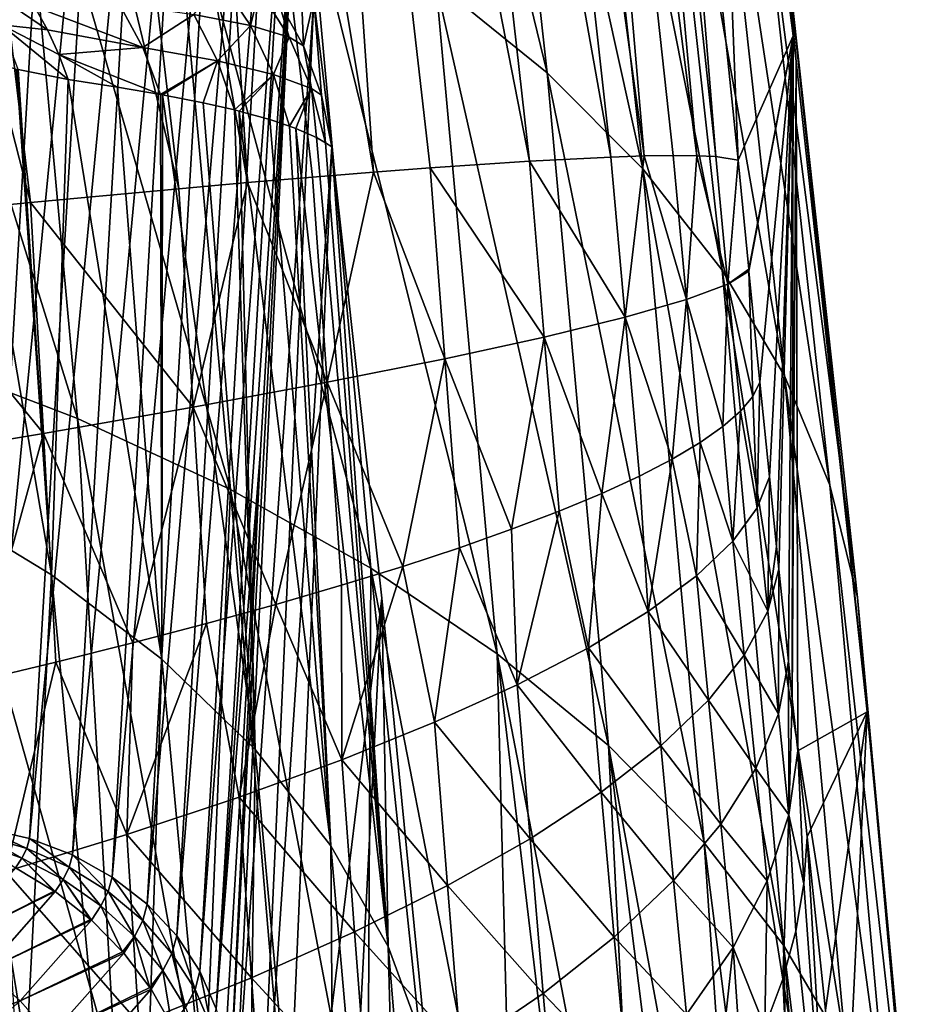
# Model space of a CAD drawing. Header units: metres. Extents: x -109 to 109, y -78 to 121.
# Tile 253 of 256: x -61.6 to -55.33, y 45.93 to 52.72. Entities that reach past the tile are written whole.
import ezdxf

# ---------------------------------------------------------------- set-up
doc = ezdxf.new("R2010")
doc.units = ezdxf.units.M
doc.layers.add('solid_508554_SW0001', color=7, linetype='CONTINUOUS')

msp = doc.modelspace()

# ---------------------------------------------------------------- linework, layer by layer
at = {"layer": 'solid_508554_SW0001'}
for points in [[(-57.726761, 60.419769, -36.135841), (-56.928757, 51.782505, -36.877987), (-58.034992, 60.409065, -37.598454)], [(-57.726761, 60.419769, -36.135841), (-57.366432, 58.738697, -34.650478), (-56.798927, 51.776779, -36.144272)], [(-57.726761, 60.419769, -36.135841), (-56.798927, 51.776779, -36.144272), (-56.928757, 51.782505, -36.877987)], [(-58.477276, 60.379562, -39.025928), (-57.522717, 51.772907, -39.032955), (-59.050255, 60.331444, -40.405426)], [(-58.034992, 60.409065, -37.598454), (-57.29137, 51.780563, -38.325111), (-58.477276, 60.379562, -39.025928)], [(-58.477276, 60.379562, -39.025928), (-57.29137, 51.780563, -38.325111), (-57.522717, 51.772907, -39.032955)], [(-58.034992, 60.409065, -37.598454), (-56.928757, 51.782505, -36.877987), (-57.093132, 51.783768, -37.605961)], [(-58.034992, 60.409065, -37.598454), (-57.093132, 51.783768, -37.605961), (-57.29137, 51.780563, -38.325111)], [(-59.050255, 60.331444, -40.405426), (-58.081902, 51.744373, -40.407356), (-59.749878, 60.264992, -41.724438)], [(-59.050255, 60.331444, -40.405426), (-57.522717, 51.772907, -39.032955), (-58.081902, 51.744373, -40.407356)], [(-59.749878, 60.264992, -41.724438), (-59.157837, 51.668736, -42.355381), (-60.569115, 60.180916, -42.971836)], [(-59.749878, 60.264992, -41.724438), (-58.081902, 51.744373, -40.407356), (-58.767975, 51.698299, -41.721909)], [(-59.749878, 60.264992, -41.724438), (-58.767975, 51.698299, -41.721909), (-59.157837, 51.668736, -42.355381)], [(-60.569115, 60.180916, -42.971836), (-60.026493, 51.596893, -43.566475), (-61.500122, 60.080051, -44.136883)], [(-60.569115, 60.180916, -42.971836), (-59.157837, 51.668736, -42.355381), (-59.577854, 51.634892, -42.971043)], [(-60.569115, 60.180916, -42.971836), (-59.577854, 51.634892, -42.971043), (-60.026493, 51.596893, -43.566475)], [(-61.500122, 60.080051, -44.136883), (-60.501297, 51.554947, -44.138557), (-62.535046, 59.96323, -45.208839)], [(-61.500122, 60.080051, -44.136883), (-60.026493, 51.596893, -43.566475), (-60.501297, 51.554947, -44.138557)], [(-62.535046, 59.96323, -45.208839), (-61.522999, 51.459824, -45.206341), (-63.665581, 59.831352, -46.177486)], [(-62.535046, 59.96323, -45.208839), (-60.501297, 51.554947, -44.138557), (-61.522999, 51.459824, -45.206341)], [(-63.665581, 59.831352, -46.177486), (-61.522999, 51.459824, -45.206341), (-62.639854, 51.349819, -46.171486)], [(-56.644272, 51.75214, -34.672127), (-57.366432, 58.738697, -34.650478), (-56.860821, 57.257786, -28.950811)], [(-56.798927, 51.776779, -36.144272), (-57.366432, 58.738697, -34.650478), (-56.644272, 51.75214, -34.672127)], [(-56.930145, 58.044651, -27.710766), (-56.264015, 52.607899, -25.981659), (-56.860821, 57.257786, -28.950811)], [(-56.332355, 53.395515, -24.741228), (-56.264015, 52.607899, -25.981659), (-56.930145, 58.044651, -27.710766)], [(-59.238888, 57.595417, -17.655148), (-58.728992, 52.975967, -14.701385), (-57.961697, 52.353725, -15.792137)], [(-58.472401, 56.98341, -18.751339), (-59.238888, 57.595417, -17.655148), (-57.961697, 52.353725, -15.792137)], [(-56.644272, 51.75214, -34.672127), (-56.860821, 57.257786, -28.950811), (-56.264015, 52.607899, -25.981659)], [(-58.472401, 56.98341, -18.751339), (-57.961697, 52.353725, -15.792137), (-57.302105, 51.691338, -16.928734)], [(-57.813332, 56.329811, -19.892443), (-58.472401, 56.98341, -18.751339), (-57.302105, 51.691338, -16.928734)], [(-57.813332, 56.329811, -19.892443), (-57.302105, 51.691338, -16.928734), (-56.75489, 50.993488, -18.10314)], [(-57.266342, 55.639233, -21.070402), (-57.813332, 56.329811, -19.892443), (-56.75489, 50.993488, -18.10314)], [(-57.266342, 55.639233, -21.070402), (-56.75489, 50.993488, -18.10314), (-56.323917, 50.26511, -19.307049)], [(-56.835293, 54.916553, -22.276892), (-57.266342, 55.639233, -21.070402), (-56.323917, 50.26511, -19.307049)], [(-61.358227, 55.398075, -24.824951), (-61.681705, 55.420876, -24.838114), (-61.845665, 47.147072, -38.029259)], [(-61.043407, 55.330299, -24.78582), (-61.358227, 55.398075, -24.824951), (-61.845665, 47.147072, -38.029259)], [(-61.043407, 55.330299, -24.78582), (-61.845665, 47.147072, -38.029259), (-61.530796, 47.075409, -37.996113)], [(-60.745495, 55.21936, -24.721769), (-61.043407, 55.330299, -24.78582), (-61.530796, 47.075409, -37.996113)], [(-60.745495, 55.21936, -24.721769), (-61.530796, 47.075409, -37.996113), (-61.232742, 46.961681, -37.936066)], [(-60.472279, 55.068188, -24.634491), (-60.745495, 55.21936, -24.721769), (-61.232742, 46.961681, -37.936066)], [(-60.472279, 55.068188, -24.634491), (-61.232742, 46.961681, -37.936066), (-60.959354, 46.808884, -37.850689)], [(-60.230915, 54.880753, -24.526274), (-60.472279, 55.068188, -24.634491), (-60.959354, 46.808884, -37.850689)], [(-62.756165, 54.980366, -10.945113), (-62.338154, 50.407063, -8.019954), (-61.199741, 49.970909, -8.845437)], [(-61.619305, 54.559418, -11.779392), (-62.756165, 54.980366, -10.945113), (-61.199741, 49.970909, -8.845437)], [(-60.230915, 54.880753, -24.526274), (-60.959354, 46.808884, -37.850689), (-60.717831, 46.621044, -37.742241)], [(-60.027721, 54.661957, -24.399952), (-60.230915, 54.880753, -24.526274), (-60.717831, 46.621044, -37.742241)], [(-56.835293, 54.916553, -22.276892), (-56.323917, 50.26511, -19.307049), (-56.012234, 49.511353, -20.531948)], [(-56.523228, 54.166885, -23.503389), (-56.835293, 54.916553, -22.276892), (-56.012234, 49.511353, -20.531948)], [(-60.027721, 54.661957, -24.399952), (-60.717831, 46.621044, -37.742241), (-60.514542, 46.403107, -37.613571)], [(-59.868027, 54.41753, -24.258831), (-60.027721, 54.661957, -24.399952), (-60.514542, 46.403107, -37.613571)], [(-61.619305, 54.559418, -11.779392), (-61.199741, 49.970909, -8.845437), (-60.143379, 49.480106, -9.745911)], [(-60.564285, 54.082729, -12.687894), (-61.619305, 54.559418, -11.779392), (-60.143379, 49.480106, -9.745911)], [(-59.868027, 54.41753, -24.258831), (-60.514542, 46.403107, -37.613571), (-60.354839, 46.16082, -37.468075)], [(-59.756042, 54.153858, -24.106602), (-59.868027, 54.41753, -24.258831), (-60.354839, 46.16082, -37.468075)], [(-59.756042, 54.153858, -24.106602), (-60.354839, 46.16082, -37.468075), (-60.242931, 45.900558, -37.309582)], [(-59.756042, 54.153858, -24.106602), (-60.242931, 45.900558, -37.309582), (-59.694744, 53.877853, -23.947248)], [(-56.523228, 54.166885, -23.503389), (-56.012234, 49.511353, -20.531948), (-55.822044, 48.737553, -21.769175)], [(-56.332355, 53.395515, -24.741228), (-56.523228, 54.166885, -23.503389), (-55.822044, 48.737553, -21.769175)], [(-60.564285, 54.082729, -12.687894), (-60.143379, 49.480106, -9.745911), (-59.176544, 48.938129, -10.715001)], [(-59.598572, 53.553665, -13.664193), (-60.564285, 54.082729, -12.687894), (-59.176544, 48.938129, -10.715001)], [(-60.242931, 45.900558, -37.309582), (-59.938328, 49.750725, -30.549232), (-59.694744, 53.877853, -23.947248)], [(-60.14896, 45.343216, -37.008144), (-60.116199, 45.061565, -36.867039), (-59.694744, 53.877853, -23.947248)], [(-60.14896, 45.343216, -37.008144), (-59.694744, 53.877853, -23.947248), (-59.938328, 49.750725, -30.549232)], [(-60.116199, 45.061565, -36.867039), (-59.568619, 52.861012, -23.360174), (-59.694744, 53.877853, -23.947248)], [(-59.816322, 52.85355, -23.355867), (-59.694744, 53.877853, -23.947248), (-59.641689, 52.539452, -23.174524)], [(-59.641689, 52.539452, -23.174524), (-59.694744, 53.877853, -23.947248), (-59.568619, 52.861012, -23.360174)], [(-59.598572, 53.553665, -13.664193), (-59.176544, 48.938129, -10.715001), (-58.306084, 48.348816, -11.745848)], [(-58.728992, 52.975967, -14.701385), (-59.598572, 53.553665, -13.664193), (-58.306084, 48.348816, -11.745848)], [(-56.332355, 53.395515, -24.741228), (-55.754692, 47.949139, -23.009956), (-56.243267, 52.432755, -25.869883)], [(-56.332355, 53.395515, -24.741228), (-55.822044, 48.737553, -21.769175), (-55.754692, 47.949139, -23.009956)], [(-56.332355, 53.395515, -24.741228), (-56.243267, 52.432755, -25.869883), (-56.264015, 52.607899, -25.981659)], [(-61.875401, 52.969727, -16.323406), (-61.494522, 52.810574, -16.823362), (-61.406063, 52.649277, -16.779495)], [(-61.723667, 52.684586, -16.206133), (-61.875401, 52.969727, -16.323406), (-61.406063, 52.649277, -16.779495)], [(-60.397057, 52.755665, -19.564745), (-60.213066, 52.987041, -21.02981), (-60.006386, 52.679104, -20.989241)], [(-60.006386, 52.679104, -20.989241), (-60.213066, 52.987041, -21.02981), (-59.944725, 52.925182, -22.464792)], [(-58.728992, 52.975967, -14.701385), (-58.306084, 48.348816, -11.745848), (-57.538155, 47.716331, -12.831156)], [(-57.961697, 52.353725, -15.792137), (-58.728992, 52.975967, -14.701385), (-57.538155, 47.716331, -12.831156)], [(-60.006386, 52.679104, -20.989241), (-59.944725, 52.925182, -22.464792), (-59.738956, 52.599304, -22.441917)], [(-59.738956, 52.599304, -22.441917), (-59.944725, 52.925182, -22.464792), (-59.816322, 52.85355, -23.355867)], [(-61.494522, 52.810574, -16.823362), (-60.911949, 52.82851, -18.179249), (-60.748928, 52.52763, -18.116348)], [(-60.748928, 52.52763, -18.116348), (-60.911949, 52.82851, -18.179249), (-60.397057, 52.755665, -19.564745)], [(-60.116199, 45.061565, -36.867039), (-59.979485, 43.874744, -36.247463), (-59.568619, 52.861012, -23.360174)], [(-59.979485, 43.874744, -36.247463), (-59.44672, 51.843765, -22.772867), (-59.568619, 52.861012, -23.360174)], [(-59.738956, 52.599304, -22.441917), (-59.816322, 52.85355, -23.355867), (-59.641689, 52.539452, -23.174524)], [(-59.641689, 52.539452, -23.174524), (-59.568619, 52.861012, -23.360174), (-59.517166, 52.200016, -22.978552)], [(-59.517166, 52.200016, -22.978552), (-59.568619, 52.861012, -23.360174), (-59.44672, 51.843765, -22.772867)], [(-61.406063, 52.649277, -16.779495), (-61.494522, 52.810574, -16.823362), (-60.748928, 52.52763, -18.116348)], [(-60.748928, 52.52763, -18.116348), (-60.397057, 52.755665, -19.564745), (-60.234406, 52.437534, -19.518064)], [(-60.234406, 52.437534, -19.518064), (-60.397057, 52.755665, -19.564745), (-60.006386, 52.679104, -20.989241)], [(-61.723667, 52.684586, -16.206133), (-61.263126, 52.306633, -16.708616), (-61.607891, 52.376274, -16.108835)], [(-61.723667, 52.684586, -16.206133), (-61.328777, 52.480976, -16.741173), (-61.263126, 52.306633, -16.708616)], [(-61.723667, 52.684586, -16.206133), (-61.406063, 52.649277, -16.779495), (-61.328777, 52.480976, -16.741173)], [(-60.234406, 52.437534, -19.518064), (-60.006386, 52.679104, -20.989241), (-59.846977, 52.34325, -20.957949)], [(-59.846977, 52.34325, -20.957949), (-60.006386, 52.679104, -20.989241), (-59.738956, 52.599304, -22.441917)], [(-61.328777, 52.480976, -16.741173), (-61.406063, 52.649277, -16.779495), (-60.748928, 52.52763, -18.116348)], [(-59.846977, 52.34325, -20.957949), (-59.738956, 52.599304, -22.441917), (-59.58551, 52.245438, -22.424858)], [(-59.58551, 52.245438, -22.424858), (-59.738956, 52.599304, -22.441917), (-59.641689, 52.539452, -23.174524)], [(-56.571571, 51.000423, -34.649773), (-56.644272, 51.75214, -34.672127), (-56.264015, 52.607899, -25.981659)], [(-56.570217, 50.986572, -34.648842), (-56.571571, 51.000423, -34.649773), (-56.264015, 52.607899, -25.981659)], [(-56.494465, 50.221054, -34.568825), (-56.570217, 50.986572, -34.648842), (-56.264015, 52.607899, -25.981659)], [(-56.42878, 49.56881, -34.457325), (-56.494465, 50.221054, -34.568825), (-56.264015, 52.607899, -25.981659)], [(-56.379665, 49.087471, -34.348755), (-56.42878, 49.56881, -34.457325), (-56.264015, 52.607899, -25.981659)], [(-56.363644, 48.931618, -34.308594), (-56.379665, 49.087471, -34.348755), (-56.264015, 52.607899, -25.981659)], [(-56.297886, 48.298298, -34.118473), (-56.363644, 48.931618, -34.308594), (-56.264015, 52.607899, -25.981659)], [(-56.27055, 48.038029, -34.027111), (-56.297886, 48.298298, -34.118473), (-56.264015, 52.607899, -25.981659)], [(-56.27055, 48.038029, -34.027111), (-56.264015, 52.607899, -25.981659), (-56.243267, 52.432755, -25.869883)], [(-61.379276, 48.891819, -13.698966), (-62.249077, 49.422215, -12.752491), (-61.991085, 52.488358, -15.542516)], [(-61.379276, 48.891819, -13.698966), (-61.991085, 52.488358, -15.542516), (-61.61895, 52.379093, -16.091177)], [(-61.328777, 52.480976, -16.741173), (-60.748928, 52.52763, -18.116348), (-60.62656, 52.205444, -18.068876)], [(-61.328777, 52.480976, -16.741173), (-60.62656, 52.205444, -18.068876), (-60.92305, 52.255863, -17.393833)], [(-61.328777, 52.480976, -16.741173), (-60.92305, 52.255863, -17.393833), (-61.263126, 52.306633, -16.708616)], [(-60.748928, 52.52763, -18.116348), (-60.234406, 52.437534, -19.518064), (-60.62656, 52.205444, -18.068876)], [(-59.58551, 52.245438, -22.424858), (-59.641689, 52.539452, -23.174524), (-59.517166, 52.200016, -22.978552)], [(-60.234406, 52.437534, -19.518064), (-60.612324, 52.202847, -18.103518), (-60.62656, 52.205444, -18.068876)], [(-60.234406, 52.437534, -19.518064), (-60.332623, 52.147671, -18.835859), (-60.612324, 52.202847, -18.103518)], [(-60.234406, 52.437534, -19.518064), (-60.11758, 52.098469, -19.483952), (-60.332623, 52.147671, -18.835859)], [(-60.234406, 52.437534, -19.518064), (-59.846977, 52.34325, -20.957949), (-60.11758, 52.098469, -19.483952)], [(-56.232513, 47.67905, -33.887417), (-56.27055, 48.038029, -34.027111), (-56.243267, 52.432755, -25.869883)], [(-56.232513, 47.67905, -33.887417), (-56.243267, 52.432755, -25.869883), (-55.754692, 47.949139, -23.009956)], [(-61.379276, 48.891819, -13.698966), (-61.61895, 52.379093, -16.091177), (-61.607891, 52.376274, -16.108835)], [(-61.379276, 48.891819, -13.698966), (-61.607891, 52.376274, -16.108835), (-61.263126, 52.306633, -16.708616)], [(-59.846977, 52.34325, -20.957949), (-60.085457, 52.090462, -19.589075), (-60.11758, 52.098469, -19.483952)], [(-59.846977, 52.34325, -20.957949), (-59.872154, 52.031349, -20.361385), (-60.085457, 52.090462, -19.589075)], [(-59.846977, 52.34325, -20.957949), (-59.738579, 51.987095, -20.935818), (-59.872154, 52.031349, -20.361385)], [(-59.846977, 52.34325, -20.957949), (-59.58551, 52.245438, -22.424858), (-59.738579, 51.987095, -20.935818)], [(-57.961697, 52.353725, -15.792137), (-57.538155, 47.716331, -12.831156), (-56.878197, 47.045155, -13.963243)], [(-57.302105, 51.691338, -16.928734), (-57.961697, 52.353725, -15.792137), (-56.878197, 47.045155, -13.963243)], [(-60.618504, 48.311783, -14.708159), (-61.379276, 48.891819, -13.698966), (-61.263126, 52.306633, -16.708616)], [(-60.618504, 48.311783, -14.708159), (-61.263126, 52.306633, -16.708616), (-60.92305, 52.255863, -17.393833)], [(-60.618504, 48.311783, -14.708159), (-60.92305, 52.255863, -17.393833), (-60.62656, 52.205444, -18.068876)], [(-60.618504, 48.311783, -14.708159), (-60.62656, 52.205444, -18.068876), (-60.612324, 52.202847, -18.103518)], [(-59.58551, 52.245438, -22.424858), (-59.693901, 51.970467, -21.150864), (-59.738579, 51.987095, -20.935818)], [(-59.58551, 52.245438, -22.424858), (-59.551773, 51.90794, -21.955454), (-59.693901, 51.970467, -21.150864)], [(-59.58551, 52.245438, -22.424858), (-59.488178, 51.872166, -22.413059), (-59.551773, 51.90794, -21.955454)], [(-59.58551, 52.245438, -22.424858), (-59.517166, 52.200016, -22.978552), (-59.488178, 51.872166, -22.413059)], [(-59.973953, 47.687588, -15.770527), (-60.618504, 48.311783, -14.708159), (-60.612324, 52.202847, -18.103518)], [(-59.973953, 47.687588, -15.770527), (-60.612324, 52.202847, -18.103518), (-60.332623, 52.147671, -18.835859)], [(-59.973953, 47.687588, -15.770527), (-60.332623, 52.147671, -18.835859), (-60.11758, 52.098469, -19.483952)], [(-59.517166, 52.200016, -22.978552), (-59.44672, 51.843765, -22.772867), (-59.488178, 51.872166, -22.413059)], [(-59.973953, 47.687588, -15.770527), (-60.11758, 52.098469, -19.483952), (-60.085457, 52.090462, -19.589075)], [(-59.451725, 47.025139, -16.876024), (-60.085457, 52.090462, -19.589075), (-59.872154, 52.031349, -20.361385)], [(-59.451725, 47.025139, -16.876024), (-59.973953, 47.687588, -15.770527), (-60.085457, 52.090462, -19.589075)], [(-59.451725, 47.025139, -16.876024), (-59.872154, 52.031349, -20.361385), (-59.738579, 51.987095, -20.935818)], [(-59.451725, 47.025139, -16.876024), (-59.738579, 51.987095, -20.935818), (-59.693901, 51.970467, -21.150864)], [(-59.056751, 46.330696, -18.014196), (-59.693901, 51.970467, -21.150864), (-59.551773, 51.90794, -21.955454)], [(-59.056751, 46.330696, -18.014196), (-59.451725, 47.025139, -16.876024), (-59.693901, 51.970467, -21.150864)], [(-59.056751, 46.330696, -18.014196), (-59.551773, 51.90794, -21.955454), (-59.488178, 51.872166, -22.413059)], [(-59.056751, 46.330696, -18.014196), (-59.488178, 51.872166, -22.413059), (-59.44672, 51.843765, -22.772867)], [(-59.979485, 43.874744, -36.247463), (-59.842457, 42.638222, -35.595768), (-59.44672, 51.843765, -22.772867)], [(-59.842457, 42.638222, -35.595768), (-59.100235, 48.731445, -20.975964), (-59.44672, 51.843765, -22.772867)], [(-59.056751, 46.330696, -18.014196), (-59.44672, 51.843765, -22.772867), (-59.100235, 48.731445, -20.975964)], [(-58.767975, 51.698299, -41.721909), (-58.081902, 51.744373, -40.407356), (-57.98064, 50.531784, -40.419724)], [(-58.081902, 51.744373, -40.407356), (-57.522717, 51.772907, -39.032955), (-57.423744, 50.66819, -39.035908)], [(-58.081902, 51.744373, -40.407356), (-57.423744, 50.66819, -39.035908), (-57.98064, 50.531784, -40.419724)], [(-57.522717, 51.772907, -39.032955), (-57.29137, 51.780563, -38.325111), (-57.423744, 50.66819, -39.035908)], [(-57.29137, 51.780563, -38.325111), (-57.000843, 50.790115, -37.603943), (-57.423744, 50.66819, -39.035908)], [(-57.29137, 51.780563, -38.325111), (-57.093132, 51.783768, -37.605961), (-57.000843, 50.790115, -37.603943)], [(-57.093132, 51.783768, -37.605961), (-56.928757, 51.782505, -36.877987), (-57.000843, 50.790115, -37.603943)], [(-56.928757, 51.782505, -36.877987), (-56.715229, 50.896511, -36.137146), (-57.000843, 50.790115, -37.603943)], [(-56.928757, 51.782505, -36.877987), (-56.798927, 51.776779, -36.144272), (-56.715229, 50.896511, -36.137146)], [(-56.798927, 51.776779, -36.144272), (-56.644272, 51.75214, -34.672127), (-56.715229, 50.896511, -36.137146)], [(-56.715229, 50.896511, -36.137146), (-56.644272, 51.75214, -34.672127), (-56.571571, 51.000423, -34.649773)], [(-59.577854, 51.634892, -42.971043), (-59.157837, 51.668736, -42.355381), (-59.477264, 50.220387, -42.992428)], [(-59.157837, 51.668736, -42.355381), (-58.667538, 50.382034, -41.742405), (-59.477264, 50.220387, -42.992428)], [(-59.157837, 51.668736, -42.355381), (-58.767975, 51.698299, -41.721909), (-58.667538, 50.382034, -41.742405)], [(-58.767975, 51.698299, -41.721909), (-57.98064, 50.531784, -40.419724), (-58.667538, 50.382034, -41.742405)], [(-57.302105, 51.691338, -16.928734), (-56.878197, 47.045155, -13.963243), (-56.330879, 46.340038, -15.134095)], [(-56.75489, 50.993488, -18.10314), (-57.302105, 51.691338, -16.928734), (-56.330879, 46.340038, -15.134095)], [(-60.501297, 51.554947, -44.138557), (-60.026493, 51.596893, -43.566475), (-60.401764, 50.048386, -44.15868)], [(-60.026493, 51.596893, -43.566475), (-59.477264, 50.220387, -42.992428), (-60.401764, 50.048386, -44.15868)], [(-60.026493, 51.596893, -43.566475), (-59.577854, 51.634892, -42.971043), (-59.477264, 50.220387, -42.992428)], [(-61.522999, 51.459824, -45.206341), (-60.501297, 51.554947, -44.138557), (-60.401764, 50.048386, -44.15868)], [(-62.639854, 51.349819, -46.171486), (-61.522999, 51.459824, -45.206341), (-61.432987, 49.867577, -45.230045)], [(-61.522999, 51.459824, -45.206341), (-60.401764, 50.048386, -44.15868), (-61.432987, 49.867577, -45.230045)], [(-62.639854, 51.349819, -46.171486), (-61.432987, 49.867577, -45.230045), (-62.562405, 49.679539, -46.19593)], [(-56.75489, 50.993488, -18.10314), (-56.330879, 46.340038, -15.134095), (-55.900074, 45.605972, -16.335426)], [(-56.323917, 50.26511, -19.307049), (-56.75489, 50.993488, -18.10314), (-55.900074, 45.605972, -16.335426)], [(-56.715229, 50.896511, -36.137146), (-56.571571, 51.000423, -34.649773), (-56.570217, 50.986572, -34.648842)], [(-56.715229, 50.896511, -36.137146), (-56.570217, 50.986572, -34.648842), (-56.543484, 50.123177, -35.312824)], [(-56.543484, 50.123177, -35.312824), (-56.570217, 50.986572, -34.648842), (-56.494465, 50.221054, -34.568825)], [(-56.715229, 50.896511, -36.137146), (-56.749668, 49.914436, -36.792305), (-57.000843, 50.790115, -37.603943)], [(-56.715229, 50.896511, -36.137146), (-56.628635, 50.02087, -36.054688), (-56.749668, 49.914436, -36.792305)], [(-56.715229, 50.896511, -36.137146), (-56.543484, 50.123177, -35.312824), (-56.628635, 50.02087, -36.054688)], [(-57.000843, 50.790115, -37.603943), (-57.097977, 49.690399, -38.246346), (-57.423744, 50.66819, -39.035908)], [(-57.000843, 50.790115, -37.603943), (-56.906254, 49.804176, -37.52356), (-57.097977, 49.690399, -38.246346)], [(-57.000843, 50.790115, -37.603943), (-56.749668, 49.914436, -36.792305), (-56.906254, 49.804176, -37.52356)], [(-57.423744, 50.66819, -39.035908), (-57.58482, 49.45359, -39.658131), (-57.98064, 50.531784, -40.419724)], [(-57.423744, 50.66819, -39.035908), (-57.324352, 49.573425, -38.958565), (-57.58482, 49.45359, -39.658131)], [(-57.423744, 50.66819, -39.035908), (-57.097977, 49.690399, -38.246346), (-57.324352, 49.573425, -38.958565)], [(-57.98064, 50.531784, -40.419724), (-58.20591, 49.20647, -41.012188), (-58.667538, 50.382034, -41.742405)], [(-57.98064, 50.531784, -40.419724), (-57.878803, 49.331196, -40.343124), (-58.20591, 49.20647, -41.012188)], [(-57.98064, 50.531784, -40.419724), (-57.58482, 49.45359, -39.658131), (-57.878803, 49.331196, -40.343124)], [(-62.338154, 50.407063, -8.019954), (-62.215614, 45.90567, -4.960893), (-61.561581, 45.665779, -5.399641)], [(-62.338154, 50.407063, -8.019954), (-61.561581, 45.665779, -5.399641), (-60.931705, 45.408524, -5.863193)], [(-61.199741, 49.970909, -8.845437), (-62.338154, 50.407063, -8.019954), (-60.931705, 45.408524, -5.863193)], [(-58.667538, 50.382034, -41.742405), (-58.956959, 48.950844, -42.29845), (-59.477264, 50.220387, -42.992428)], [(-58.667538, 50.382034, -41.742405), (-58.565536, 49.079617, -41.664284), (-58.956959, 48.950844, -42.29845)], [(-58.667538, 50.382034, -41.742405), (-58.20591, 49.20647, -41.012188), (-58.565536, 49.079617, -41.664284)], [(-56.323917, 50.26511, -19.307049), (-55.900074, 45.605972, -16.335426), (-55.588837, 44.848152, -17.558733)], [(-56.012234, 49.511353, -20.531948), (-56.323917, 50.26511, -19.307049), (-55.588837, 44.848152, -17.558733)], [(-59.477264, 50.220387, -42.992428), (-59.830975, 48.688869, -43.50668), (-60.401764, 50.048386, -44.15868)], [(-59.477264, 50.220387, -42.992428), (-59.379211, 48.820457, -42.913219), (-59.830975, 48.688869, -43.50668)], [(-59.477264, 50.220387, -42.992428), (-58.956959, 48.950844, -42.29845), (-59.379211, 48.820457, -42.913219)], [(-56.543484, 50.123177, -35.312824), (-56.494465, 50.221054, -34.568825), (-56.512436, 49.354725, -35.592522)], [(-56.512436, 49.354725, -35.592522), (-56.494465, 50.221054, -34.568825), (-56.42878, 49.56881, -34.457325)], [(-56.628635, 50.02087, -36.054688), (-56.543484, 50.123177, -35.312824), (-56.512436, 49.354725, -35.592522)], [(-60.401764, 50.048386, -44.15868), (-60.816982, 48.423794, -44.622021), (-61.432987, 49.867577, -45.230045)], [(-60.401764, 50.048386, -44.15868), (-60.310719, 48.556515, -44.076847), (-60.816982, 48.423794, -44.622021)], [(-60.401764, 50.048386, -44.15868), (-59.830975, 48.688869, -43.50668), (-60.310719, 48.556515, -44.076847)], [(-61.199741, 49.970909, -8.845437), (-60.931705, 45.408524, -5.863193), (-60.327377, 45.13448, -6.350524)], [(-60.143379, 49.480106, -9.745911), (-61.199741, 49.970909, -8.845437), (-60.327377, 45.13448, -6.350524)], [(-56.749668, 49.914436, -36.792305), (-56.628635, 50.02087, -36.054688), (-56.680126, 49.124233, -36.715061)], [(-56.628635, 50.02087, -36.054688), (-56.512436, 49.354725, -35.592522), (-56.680126, 49.124233, -36.715061)], [(-56.906254, 49.804176, -37.52356), (-56.749668, 49.914436, -36.792305), (-56.680126, 49.124233, -36.715061)], [(-61.432987, 49.867577, -45.230045), (-61.905518, 48.158241, -45.633129), (-62.562405, 49.679539, -46.19593)], [(-61.432987, 49.867577, -45.230045), (-61.348782, 48.290977, -45.141064), (-61.905518, 48.158241, -45.633129)], [(-61.432987, 49.867577, -45.230045), (-60.816982, 48.423794, -44.622021), (-61.348782, 48.290977, -45.141064)], [(-57.097977, 49.690399, -38.246346), (-56.906254, 49.804176, -37.52356), (-56.931099, 48.885666, -37.820267)], [(-56.906254, 49.804176, -37.52356), (-56.680126, 49.124233, -36.715061), (-56.931099, 48.885666, -37.820267)], [(-60.242931, 45.900558, -37.309582), (-60.181767, 45.629185, -37.142269), (-59.938328, 49.750725, -30.549232)], [(-59.938328, 49.750725, -30.549232), (-60.181767, 45.629185, -37.142269), (-60.14896, 45.343216, -37.008144)], [(-57.324352, 49.573425, -38.958565), (-57.097977, 49.690399, -38.246346), (-57.263866, 48.640343, -38.902069)], [(-57.097977, 49.690399, -38.246346), (-56.931099, 48.885666, -37.820267), (-57.263866, 48.640343, -38.902069)], [(-57.58482, 49.45359, -39.658131), (-57.324352, 49.573425, -38.958565), (-57.263866, 48.640343, -38.902069)], [(-56.439938, 48.641586, -35.434605), (-56.512436, 49.354725, -35.592522), (-56.42878, 49.56881, -34.457325)], [(-56.439938, 48.641586, -35.434605), (-56.42878, 49.56881, -34.457325), (-56.379665, 49.087471, -34.348755)], [(-56.012234, 49.511353, -20.531948), (-55.588837, 44.848152, -17.558733), (-55.399361, 44.071941, -18.795357)], [(-55.822044, 48.737553, -21.769175), (-56.012234, 49.511353, -20.531948), (-55.399361, 44.071941, -18.795357)], [(-61.379276, 48.891819, -13.698966), (-61.669682, 43.334515, -9.035148), (-62.249077, 49.422215, -12.752491)], [(-60.143379, 49.480106, -9.745911), (-60.327377, 45.13448, -6.350524), (-59.749935, 44.844246, -6.860556)], [(-60.143379, 49.480106, -9.745911), (-59.749935, 44.844246, -6.860556), (-59.200657, 44.538471, -7.392159)], [(-59.176544, 48.938129, -10.715001), (-60.143379, 49.480106, -9.745911), (-59.200657, 44.538471, -7.392159)], [(-57.878803, 49.331196, -40.343124), (-57.58482, 49.45359, -39.658131), (-57.676956, 48.389591, -39.954395)], [(-57.58482, 49.45359, -39.658131), (-57.263866, 48.640343, -38.902069), (-57.676956, 48.389591, -39.954395)], [(-56.439938, 48.641586, -35.434605), (-56.680126, 49.124233, -36.715061), (-56.512436, 49.354725, -35.592522)], [(-58.20591, 49.20647, -41.012188), (-57.878803, 49.331196, -40.343124), (-58.1688, 48.134739, -40.971214)], [(-57.878803, 49.331196, -40.343124), (-57.676956, 48.389591, -39.954395), (-58.1688, 48.134739, -40.971214)], [(-58.565536, 49.079617, -41.664284), (-58.20591, 49.20647, -41.012188), (-58.1688, 48.134739, -40.971214)], [(-56.601772, 48.338772, -36.54813), (-56.931099, 48.885666, -37.820267), (-56.680126, 49.124233, -36.715061)], [(-56.439938, 48.641586, -35.434605), (-56.601772, 48.338772, -36.54813), (-56.680126, 49.124233, -36.715061)], [(-56.439938, 48.641586, -35.434605), (-56.379665, 49.087471, -34.348755), (-56.363644, 48.931618, -34.308594)], [(-58.956959, 48.950844, -42.29845), (-58.565536, 49.079617, -41.664284), (-58.736599, 47.877174, -41.947071)], [(-58.565536, 49.079617, -41.664284), (-58.1688, 48.134739, -40.971214), (-58.736599, 47.877174, -41.947071)], [(-59.379211, 48.820457, -42.913219), (-58.956959, 48.950844, -42.29845), (-59.376606, 47.618332, -42.876968)], [(-58.956959, 48.950844, -42.29845), (-58.736599, 47.877174, -41.947071), (-59.376606, 47.618332, -42.876968)], [(-61.379276, 48.891819, -13.698966), (-60.801201, 42.773117, -9.99756), (-61.669682, 43.334515, -9.035148)], [(-60.618504, 48.311783, -14.708159), (-60.801201, 42.773117, -9.99756), (-61.379276, 48.891819, -13.698966)], [(-59.176544, 48.938129, -10.715001), (-59.200657, 44.538471, -7.392159), (-58.680759, 44.217831, -7.944157)], [(-59.176544, 48.938129, -10.715001), (-58.680759, 44.217831, -7.944157), (-58.191391, 43.883034, -8.515327)], [(-58.306084, 48.348816, -11.745848), (-59.176544, 48.938129, -10.715001), (-58.191391, 43.883034, -8.515327)], [(-56.848091, 48.028687, -37.644043), (-57.263866, 48.640343, -38.902069), (-56.931099, 48.885666, -37.820267)], [(-56.601772, 48.338772, -36.54813), (-56.848091, 48.028687, -37.644043), (-56.931099, 48.885666, -37.820267)], [(-56.367027, 47.934738, -35.230675), (-56.439938, 48.641586, -35.434605), (-56.363644, 48.931618, -34.308594)], [(-56.367027, 47.934738, -35.230675), (-56.363644, 48.931618, -34.308594), (-56.297886, 48.298298, -34.118473)], [(-59.830975, 48.688869, -43.50668), (-59.379211, 48.820457, -42.913219), (-59.376606, 47.618332, -42.876968)], [(-60.310719, 48.556515, -44.076847), (-59.830975, 48.688869, -43.50668), (-60.085052, 47.35965, -43.755917)], [(-59.830975, 48.688869, -43.50668), (-59.376606, 47.618332, -42.876968), (-60.085052, 47.35965, -43.755917)], [(-59.842457, 42.638222, -35.595768), (-59.55537, 39.852322, -34.121517), (-59.100235, 48.731445, -20.975964)], [(-59.55537, 39.852322, -34.121517), (-58.792763, 45.610802, -19.174263), (-59.100235, 48.731445, -20.975964)], [(-59.056751, 46.330696, -18.014196), (-59.100235, 48.731445, -20.975964), (-58.792763, 45.610802, -19.174263)], [(-55.822044, 48.737553, -21.769175), (-55.332993, 43.282803, -20.036524), (-55.525162, 45.531265, -21.468878)], [(-55.822044, 48.737553, -21.769175), (-55.399361, 44.071941, -18.795357), (-55.332993, 43.282803, -20.036524)], [(-55.822044, 48.737553, -21.769175), (-55.525162, 45.531265, -21.468878), (-55.754692, 47.949139, -23.009956)], [(-57.177425, 47.71307, -38.716228), (-57.676956, 48.389591, -39.954395), (-57.263866, 48.640343, -38.902069)], [(-56.848091, 48.028687, -37.644043), (-57.177425, 47.71307, -38.716228), (-57.263866, 48.640343, -38.902069)], [(-56.367027, 47.934738, -35.230675), (-56.601772, 48.338772, -36.54813), (-56.439938, 48.641586, -35.434605)], [(-60.310719, 48.556515, -44.076847), (-60.085052, 47.35965, -43.755917), (-60.858162, 47.102554, -44.578926)], [(-60.816982, 48.423794, -44.622021), (-60.310719, 48.556515, -44.076847), (-60.858162, 47.102554, -44.578926)], [(-61.348782, 48.290977, -45.141064), (-60.816982, 48.423794, -44.622021), (-60.858162, 47.102554, -44.578926)], [(-58.306084, 48.348816, -11.745848), (-58.191391, 43.883034, -8.515327), (-57.733639, 43.534821, -9.104408)], [(-58.306084, 48.348816, -11.745848), (-57.733639, 43.534821, -9.104408), (-57.308514, 43.173962, -9.710093)], [(-57.538155, 47.716331, -12.831156), (-58.306084, 48.348816, -11.745848), (-57.308514, 43.173962, -9.710093)], [(-57.588303, 47.393665, -39.758575), (-58.1688, 48.134739, -40.971214), (-57.676956, 48.389591, -39.954395)], [(-57.177425, 47.71307, -38.716228), (-57.588303, 47.393665, -39.758575), (-57.676956, 48.389591, -39.954395)], [(-56.52269, 47.556999, -36.329285), (-56.848091, 48.028687, -37.644043), (-56.601772, 48.338772, -36.54813)], [(-56.367027, 47.934738, -35.230675), (-56.52269, 47.556999, -36.329285), (-56.601772, 48.338772, -36.54813)], [(-61.905518, 48.158241, -45.633129), (-61.348782, 48.290977, -45.141064), (-61.692165, 46.848484, -45.341003)], [(-61.348782, 48.290977, -45.141064), (-60.858162, 47.102554, -44.578926), (-61.692165, 46.848484, -45.341003)], [(-60.618504, 48.311783, -14.708159), (-60.04665, 42.163395, -11.024474), (-60.801201, 42.773117, -9.99756)], [(-59.973953, 47.687588, -15.770527), (-60.04665, 42.163395, -11.024474), (-60.618504, 48.311783, -14.708159)], [(-56.294064, 47.238094, -34.978989), (-56.367027, 47.934738, -35.230675), (-56.297886, 48.298298, -34.118473)], [(-56.294064, 47.238094, -34.978989), (-56.297886, 48.298298, -34.118473), (-56.27055, 48.038029, -34.027111)], [(-58.079159, 47.072224, -40.765015), (-58.736599, 47.877174, -41.947071), (-58.1688, 48.134739, -40.971214)], [(-57.588303, 47.393665, -39.758575), (-58.079159, 47.072224, -40.765015), (-58.1688, 48.134739, -40.971214)], [(-56.76405, 47.173122, -37.410145), (-57.177425, 47.71307, -38.716228), (-56.848091, 48.028687, -37.644043)], [(-56.52269, 47.556999, -36.329285), (-56.76405, 47.173122, -37.410145), (-56.848091, 48.028687, -37.644043)], [(-56.294064, 47.238094, -34.978989), (-56.27055, 48.038029, -34.027111), (-56.232513, 47.67905, -33.887417)], [(-56.294064, 47.238094, -34.978989), (-56.52269, 47.556999, -36.329285), (-56.367027, 47.934738, -35.230675)], [(-56.168816, 47.086571, -33.619099), (-56.232513, 47.67905, -33.887417), (-55.754692, 47.949139, -23.009956)], [(-56.041306, 45.891319, -33.019905), (-56.168816, 47.086571, -33.619099), (-55.754692, 47.949139, -23.009956)], [(-55.913288, 44.642826, -32.386425), (-56.041306, 45.891319, -33.019905), (-55.754692, 47.949139, -23.009956)], [(-55.913288, 44.642826, -32.386425), (-55.754692, 47.949139, -23.009956), (-55.525162, 45.531265, -21.468878)], [(-58.647099, 46.750507, -41.730095), (-59.376606, 47.618332, -42.876968), (-58.736599, 47.877174, -41.947071)], [(-58.079159, 47.072224, -40.765015), (-58.647099, 46.750507, -41.730095), (-58.736599, 47.877174, -41.947071)], [(-59.973953, 47.687588, -15.770527), (-59.413391, 41.511299, -12.105878), (-60.04665, 42.163395, -11.024474)], [(-59.451725, 47.025139, -16.876024), (-59.413391, 41.511299, -12.105878), (-59.973953, 47.687588, -15.770527)], [(-57.089664, 46.78529, -38.467136), (-57.588303, 47.393665, -39.758575), (-57.177425, 47.71307, -38.716228)], [(-57.538155, 47.716331, -12.831156), (-57.308514, 43.173962, -9.710093), (-56.916958, 42.801258, -10.331044)], [(-57.538155, 47.716331, -12.831156), (-56.916958, 42.801258, -10.331044), (-56.559834, 42.417534, -10.965885)], [(-56.878197, 47.045155, -13.963243), (-57.538155, 47.716331, -12.831156), (-56.559834, 42.417534, -10.965885)], [(-56.76405, 47.173122, -37.410145), (-57.089664, 46.78529, -38.467136), (-57.177425, 47.71307, -38.716228)], [(-56.294064, 47.238094, -34.978989), (-56.232513, 47.67905, -33.887417), (-56.190624, 46.762741, -34.27166)], [(-56.190624, 46.762741, -34.27166), (-56.232513, 47.67905, -33.887417), (-56.168816, 47.086571, -33.619099)], [(-59.28833, 46.430317, -42.648796), (-60.085052, 47.35965, -43.755917), (-59.376606, 47.618332, -42.876968)], [(-58.647099, 46.750507, -41.730095), (-59.28833, 46.430317, -42.648796), (-59.376606, 47.618332, -42.876968)], [(-56.443256, 46.783012, -36.05616), (-56.76405, 47.173122, -37.410145), (-56.52269, 47.556999, -36.329285)], [(-56.294064, 47.238094, -34.978989), (-56.443256, 46.783012, -36.05616), (-56.52269, 47.556999, -36.329285)], [(-57.498077, 46.395687, -39.494144), (-58.079159, 47.072224, -40.765015), (-57.588303, 47.393665, -39.758575)], [(-57.089664, 46.78529, -38.467136), (-57.498077, 46.395687, -39.494144), (-57.588303, 47.393665, -39.758575)], [(-59.999035, 46.113441, -43.516094), (-60.858162, 47.102554, -44.578926), (-60.085052, 47.35965, -43.755917)], [(-59.28833, 46.430317, -42.648796), (-59.999035, 46.113441, -43.516094), (-60.085052, 47.35965, -43.755917)], [(-56.294064, 47.238094, -34.978989), (-56.336689, 46.10582, -35.568661), (-56.443256, 46.783012, -36.05616)], [(-56.294064, 47.238094, -34.978989), (-56.246639, 46.435539, -34.922077), (-56.336689, 46.10582, -35.568661)], [(-56.294064, 47.238094, -34.978989), (-56.190624, 46.762741, -34.27166), (-56.246639, 46.435539, -34.922077)], [(-61.85759, 47.096203, -38.111633), (-61.54895, 47.006435, -38.110325), (-61.845665, 47.147072, -38.029259)], [(-61.54895, 47.006435, -38.110325), (-61.530796, 47.075409, -37.996113), (-61.845665, 47.147072, -38.029259)], [(-56.679401, 46.323257, -37.115662), (-57.089664, 46.78529, -38.467136), (-56.76405, 47.173122, -37.410145)], [(-56.443256, 46.783012, -36.05616), (-56.679401, 46.323257, -37.115662), (-56.76405, 47.173122, -37.410145)], [(-61.581955, 46.938931, -38.22168), (-61.85759, 47.096203, -38.111633), (-61.880459, 47.046421, -38.192146)], [(-61.581955, 46.938931, -38.22168), (-61.880459, 47.046421, -38.192146), (-61.626354, 46.872349, -38.329079)], [(-61.581955, 46.938931, -38.22168), (-61.54895, 47.006435, -38.110325), (-61.85759, 47.096203, -38.111633)], [(-60.775398, 45.801674, -44.326973), (-61.692165, 46.848484, -45.341003), (-60.858162, 47.102554, -44.578926)], [(-61.54895, 47.006435, -38.110325), (-61.256466, 46.876392, -38.080982), (-61.530796, 47.075409, -37.996113)], [(-61.256466, 46.876392, -38.080982), (-61.232742, 46.961681, -37.936066), (-61.530796, 47.075409, -37.996113)], [(-59.999035, 46.113441, -43.516094), (-60.775398, 45.801674, -44.326973), (-60.858162, 47.102554, -44.578926)], [(-57.987705, 46.0065, -40.485104), (-58.647099, 46.750507, -41.730095), (-58.079159, 47.072224, -40.765015)], [(-57.498077, 46.395687, -39.494144), (-57.987705, 46.0065, -40.485104), (-58.079159, 47.072224, -40.765015)], [(-56.878197, 47.045155, -13.963243), (-56.559834, 42.417534, -10.965885), (-56.237934, 42.023636, -11.613212)], [(-56.330879, 46.340038, -15.134095), (-56.878197, 47.045155, -13.963243), (-56.237934, 42.023636, -11.613212)], [(-56.190624, 46.762741, -34.27166), (-56.168816, 47.086571, -33.619099), (-55.989059, 43.981056, -33.681194)], [(-55.989059, 43.981056, -33.681194), (-56.168816, 47.086571, -33.619099), (-56.041306, 45.891319, -33.019905)], [(-61.298798, 46.792797, -38.222095), (-61.54895, 47.006435, -38.110325), (-61.581955, 46.938931, -38.22168)], [(-61.298798, 46.792797, -38.222095), (-61.256466, 46.876392, -38.080982), (-61.54895, 47.006435, -38.110325)], [(-59.451725, 47.025139, -16.876024), (-58.907608, 40.823196, -13.231201), (-59.413391, 41.511299, -12.105878)], [(-59.056751, 46.330696, -18.014196), (-58.907608, 40.823196, -13.231201), (-59.451725, 47.025139, -16.876024)], [(-61.581955, 46.938931, -38.22168), (-61.626354, 46.872349, -38.329079), (-61.359009, 46.712044, -38.357449)], [(-61.581955, 46.938931, -38.22168), (-61.359009, 46.712044, -38.357449), (-61.353889, 46.708519, -38.357704)], [(-61.298798, 46.792797, -38.222095), (-61.581955, 46.938931, -38.22168), (-61.353889, 46.708519, -38.357704)], [(-61.256466, 46.876392, -38.080982), (-60.98769, 46.709438, -38.024368), (-61.232742, 46.961681, -37.936066)], [(-60.98769, 46.709438, -38.024368), (-60.959354, 46.808884, -37.850689), (-61.232742, 46.961681, -37.936066)], [(-61.359009, 46.712044, -38.357449), (-61.626354, 46.872349, -38.329079), (-62.093708, 46.343716, -39.175076)], [(-60.775398, 45.801674, -44.326973), (-61.613598, 45.496807, -45.07642), (-61.692165, 46.848484, -45.341003)], [(-61.038181, 46.611725, -38.193375), (-61.256466, 46.876392, -38.080982), (-61.298798, 46.792797, -38.222095)], [(-61.038181, 46.611725, -38.193375), (-60.98769, 46.709438, -38.024368), (-61.256466, 46.876392, -38.080982)], [(-61.298798, 46.792797, -38.222095), (-61.353889, 46.708519, -38.357704), (-61.109955, 46.517097, -38.355377)], [(-61.298798, 46.792797, -38.222095), (-61.109955, 46.517097, -38.355377), (-61.103127, 46.511013, -38.354855)], [(-61.038181, 46.611725, -38.193375), (-61.298798, 46.792797, -38.222095), (-61.103127, 46.511013, -38.354855)], [(-60.98769, 46.709438, -38.024368), (-60.749569, 46.509884, -37.94194), (-60.959354, 46.808884, -37.850689)], [(-60.749569, 46.509884, -37.94194), (-60.717831, 46.621044, -37.742241), (-60.959354, 46.808884, -37.850689)], [(-57.001053, 45.861469, -38.151413), (-57.498077, 46.395687, -39.494144), (-57.089664, 46.78529, -38.467136)], [(-56.679401, 46.323257, -37.115662), (-57.001053, 45.861469, -38.151413), (-57.089664, 46.78529, -38.467136)], [(-56.443256, 46.783012, -36.05616), (-56.460533, 45.774448, -36.209721), (-56.679401, 46.323257, -37.115662)], [(-56.443256, 46.783012, -36.05616), (-56.336689, 46.10582, -35.568661), (-56.460533, 45.774448, -36.209721)], [(-61.359009, 46.712044, -38.357449), (-62.093708, 46.343716, -39.175076), (-61.353889, 46.708519, -38.357704)], [(-62.093708, 46.343716, -39.175076), (-61.833923, 46.165531, -39.226673), (-61.353889, 46.708519, -38.357704)], [(-61.109955, 46.517097, -38.355377), (-61.353889, 46.708519, -38.357704), (-61.833923, 46.165531, -39.226673)], [(-60.806721, 46.400314, -38.136257), (-60.98769, 46.709438, -38.024368), (-61.038181, 46.611725, -38.193375)], [(-60.806721, 46.400314, -38.136257), (-60.749569, 46.509884, -37.94194), (-60.98769, 46.709438, -38.024368)], [(-58.555576, 45.6199, -41.434593), (-59.28833, 46.430317, -42.648796), (-58.647099, 46.750507, -41.730095)], [(-57.987705, 46.0065, -40.485104), (-58.555576, 45.6199, -41.434593), (-58.647099, 46.750507, -41.730095)], [(-56.246639, 46.435539, -34.922077), (-56.190624, 46.762741, -34.27166), (-55.989059, 43.981056, -33.681194)], [(-61.038181, 46.611725, -38.193375), (-61.103127, 46.511013, -38.354855), (-60.888306, 46.29388, -38.32246)], [(-60.806721, 46.400314, -38.136257), (-61.038181, 46.611725, -38.193375), (-60.888306, 46.29388, -38.32246)], [(-60.749569, 46.509884, -37.94194), (-60.548252, 46.282879, -37.835831), (-60.717831, 46.621044, -37.742241)], [(-60.548252, 46.282879, -37.835831), (-60.514542, 46.403107, -37.613571), (-60.717831, 46.621044, -37.742241)], [(-61.109955, 46.517097, -38.355377), (-61.833923, 46.165531, -39.226673), (-61.103127, 46.511013, -38.354855)], [(-61.833923, 46.165531, -39.226673), (-61.594833, 45.954819, -39.244965), (-61.103127, 46.511013, -38.354855)], [(-60.888306, 46.29388, -38.32246), (-61.103127, 46.511013, -38.354855), (-61.594833, 45.954819, -39.244965)], [(-60.610287, 46.163933, -38.052181), (-60.749569, 46.509884, -37.94194), (-60.806721, 46.400314, -38.136257)], [(-60.610287, 46.163933, -38.052181), (-60.548252, 46.282879, -37.835831), (-60.749569, 46.509884, -37.94194)], [(-56.336689, 46.10582, -35.568661), (-56.246639, 46.435539, -34.922077), (-55.989059, 43.981056, -33.681194)], [(-60.806721, 46.400314, -38.136257), (-60.888306, 46.29388, -38.32246), (-60.880459, 46.284866, -38.320602)], [(-60.806721, 46.400314, -38.136257), (-60.880459, 46.284866, -38.320602), (-60.699612, 46.04797, -38.259525)], [(-60.610287, 46.163933, -38.052181), (-60.806721, 46.400314, -38.136257), (-60.699612, 46.04797, -38.259525)], [(-60.548252, 46.282879, -37.835831), (-60.388935, 46.034294, -37.708778), (-60.514542, 46.403107, -37.613571)], [(-60.388935, 46.034294, -37.708778), (-60.354839, 46.16082, -37.468075), (-60.514542, 46.403107, -37.613571)], [(-59.197849, 45.238041, -42.337589), (-59.999035, 46.113441, -43.516094), (-59.28833, 46.430317, -42.648796)], [(-58.555576, 45.6199, -41.434593), (-59.197849, 45.238041, -42.337589), (-59.28833, 46.430317, -42.648796)], [(-57.40678, 45.400303, -39.157333), (-57.987705, 46.0065, -40.485104), (-57.498077, 46.395687, -39.494144)], [(-57.001053, 45.861469, -38.151413), (-57.40678, 45.400303, -39.157333), (-57.498077, 46.395687, -39.494144)], [(-59.056751, 46.330696, -18.014196), (-58.792763, 45.610802, -19.174263), (-58.534248, 40.105827, -14.389425)], [(-59.056751, 46.330696, -18.014196), (-58.534248, 40.105827, -14.389425), (-58.907608, 40.823196, -13.231201)], [(-56.679401, 46.323257, -37.115662), (-56.808384, 45.110237, -37.468483), (-57.001053, 45.861469, -38.151413)], [(-56.679401, 46.323257, -37.115662), (-56.617882, 45.442295, -36.843555), (-56.808384, 45.110237, -37.468483)], [(-56.679401, 46.323257, -37.115662), (-56.460533, 45.774448, -36.209721), (-56.617882, 45.442295, -36.843555)], [(-56.330879, 46.340038, -15.134095), (-56.237934, 42.023636, -11.613212), (-55.951973, 41.620438, -12.27159)], [(-56.330879, 46.340038, -15.134095), (-55.951973, 41.620438, -12.27159), (-55.702583, 41.208832, -12.939565)], [(-55.900074, 45.605972, -16.335426), (-56.330879, 46.340038, -15.134095), (-55.702583, 41.208832, -12.939565)], [(-60.888306, 46.29388, -38.32246), (-61.594833, 45.954819, -39.244965), (-60.880459, 46.284866, -38.320602)], [(-61.594833, 45.954819, -39.244965), (-61.382526, 45.716942, -39.229485), (-60.880459, 46.284866, -38.320602)], [(-60.699612, 46.04797, -38.259525), (-60.880459, 46.284866, -38.320602), (-61.382526, 45.716942, -39.229485)], [(-60.453869, 45.908573, -37.943287), (-60.548252, 46.282879, -37.835831), (-60.610287, 46.163933, -38.052181)], [(-60.453869, 45.908573, -37.943287), (-60.388935, 46.034294, -37.708778), (-60.548252, 46.282879, -37.835831)], [(-61.833923, 46.165531, -39.226673), (-62.415012, 45.651001, -40.050095), (-61.594833, 45.954819, -39.244965)], [(-60.610287, 46.163933, -38.052181), (-60.699612, 46.04797, -38.259525), (-60.691559, 46.035835, -38.255814)], [(-60.610287, 46.163933, -38.052181), (-60.691559, 46.035835, -38.255814), (-60.548588, 45.785522, -38.16814)], [(-60.453869, 45.908573, -37.943287), (-60.610287, 46.163933, -38.052181), (-60.548588, 45.785522, -38.16814)], [(-59.910664, 44.863094, -43.189075), (-60.775398, 45.801674, -44.326973), (-59.999035, 46.113441, -43.516094)], [(-60.388935, 46.034294, -37.708778), (-60.275738, 45.77055, -37.564064), (-60.354839, 46.16082, -37.468075)], [(-60.275738, 45.77055, -37.564064), (-60.242931, 45.900558, -37.309582), (-60.354839, 46.16082, -37.468075)], [(-59.197849, 45.238041, -42.337589), (-59.910664, 44.863094, -43.189075), (-59.999035, 46.113441, -43.516094)], [(-56.460533, 45.774448, -36.209721), (-56.336689, 46.10582, -35.568661), (-56.200939, 43.311405, -34.9618)], [(-56.336689, 46.10582, -35.568661), (-55.989059, 43.981056, -33.681194), (-56.200939, 43.311405, -34.9618)], [(-60.699612, 46.04797, -38.259525), (-61.382526, 45.716942, -39.229485), (-60.691559, 46.035835, -38.255814)], [(-61.382526, 45.716942, -39.229485), (-61.202415, 45.457962, -39.180626), (-60.691559, 46.035835, -38.255814)], [(-60.548588, 45.785522, -38.16814), (-60.691559, 46.035835, -38.255814), (-61.202415, 45.457962, -39.180626)], [(-60.341434, 45.640724, -37.81234), (-60.388935, 46.034294, -37.708778), (-60.453869, 45.908573, -37.943287)], [(-60.341434, 45.640724, -37.81234), (-60.275738, 45.77055, -37.564064), (-60.388935, 46.034294, -37.708778)], [(-57.894997, 44.942402, -40.127403), (-58.555576, 45.6199, -41.434593), (-57.987705, 46.0065, -40.485104)], [(-57.40678, 45.400303, -39.157333), (-57.894997, 44.942402, -40.127403), (-57.987705, 46.0065, -40.485104)], [(-62.415012, 45.651001, -40.050095), (-62.18993, 45.427887, -40.088234), (-61.594833, 45.954819, -39.244965)], [(-61.594833, 45.954819, -39.244965), (-62.18993, 45.427887, -40.088234), (-61.382526, 45.716942, -39.229485)]]:
    msp.add_3dface(points, dxfattribs=at)

doc.saveas('drawing.dxf')
